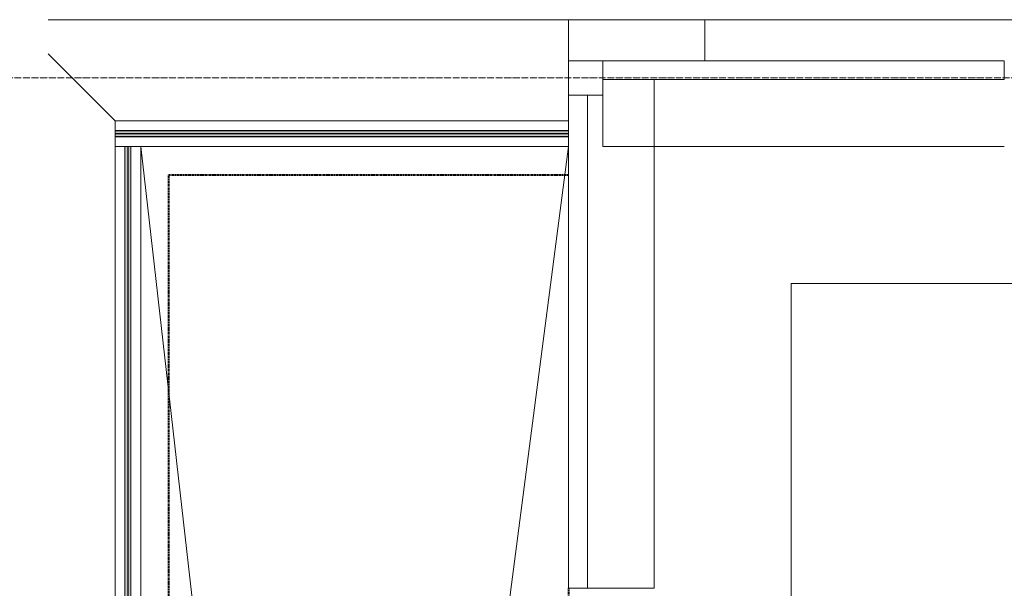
# Model space of a CAD drawing. Header units: millimetres. Extents: x 108703 to 201767, y 7718 to 232073.
# Tile 14 of 43: x 111996 to 114873, y 31610 to 33270. Entities that reach past the tile are written whole.
import ezdxf

# ---------------------------------------------------------------- set-up
doc = ezdxf.new("R2010")
doc.units = ezdxf.units.MM
for name, pattern in [('ADSK_Линия сетки', [25, 20, -2.5, 0, -2.5]), ('Штрих_3_1_5_', [4.5, 3, -1.5]), ('Штриховая_ш3 п1_5', [4.5, 3, -1.5])]:
    doc.linetypes.add(name, pattern=pattern)
doc.layers.add('_Разделитель помещений_', color=4, linetype='Штриховая_ш3 п1_5', lineweight=40, true_color=0x00ffff)
for name, color, linetype, lineweight in [('Балясины', 7, 'Continuous', 30), ('Импосты витража', 7, 'Continuous', 18), ('Колонны', 7, 'Continuous', 18), ('Ограждение', 7, 'Continuous', 18), ('Оси', 7, 'Continuous', 9), ('Панели витража', 7, 'Continuous', 18), ('Перекрытия', 7, 'Continuous', 18), ('Поручни', 7, 'Continuous', 18)]:
    doc.layers.add(name, color=color, linetype=linetype, lineweight=lineweight)

# ---------------------------------------------------------------- blocks, each defined once
blk = doc.blocks.new('135_SLK_K4_AR_rvt-1-МКСС_К4_L25_84_600_')
at = {"layer": '_Разделитель помещений_', "color": 131, "linetype": 'Штрих_3_1_5_', "true_color": 0xaaffff}
for p, q in [((112432.5, 32817.5), (113600, 32817.5)), ((112432.5, 25895), (112432.5, 32817.5)), ((113600, 31610), (113600, 31585))]:
    blk.add_line(p, q, dxfattribs=at)
at = {"layer": 'Перекрытия', "color": 253, "true_color": 0xaaaaaa}
for p, q in [((118550, 32500), (114249.8, 32500)), ((114249.8, 32500), (114249.8, 31575))]:
    blk.add_line(p, q, dxfattribs=at)
blk = doc.blocks.new('System Panel - A_PAN_Glass-7516687-МКСС_К4_L25_84_600_')
at = {"layer": 'Панели витража', "color": 253, "lineweight": 5, "true_color": 0xaaaaaa}
for p, q in [((586.25, 0), (-586.25, 0)), ((-586.25, 0), (-586.25, -55)), ((586.25, -55), (586.25, 0)), ((-586.25, -55), (586.25, -55))]:
    blk.add_line(p, q, dxfattribs=at)
blk = doc.blocks.new('Rectangular Mullion - R_StandardFrame_50Wx250H-7198250-МКСС_К4_L25_84_600_')
at = {"layer": 'Импосты витража', "color": 253, "lineweight": 5, "true_color": 0xaaaaaa}
for p, q in [((113700, 32900), (113700, 33050)), ((114872.5, 32900), (113700, 32900))]:
    blk.add_line(p, q, dxfattribs=at)
blk = doc.blocks.new('System Panel - A_PAN_Glass-7491648-МКСС_К4_L25_84_600_')
at = {"layer": 'Панели витража', "color": 253, "lineweight": 5, "true_color": 0xaaaaaa}
for p, q in [((720, 55), (-720, 55)), ((-720, 55), (-720, 0)), ((720, 0), (720, 55)), ((-720, 0), (720, 0))]:
    blk.add_line(p, q, dxfattribs=at)
blk = doc.blocks.new('Rectangular Mullion - R_StandardFrame_50Wx250H-7197324-МКСС_К4_L25_84_600_')
at = {"layer": 'Импосты витража', "color": 253, "lineweight": 5, "true_color": 0xaaaaaa}
for q in [(113850, 33095), (113655, 31610)]:
    blk.add_line((113850, 31610), q, dxfattribs=at)
blk = doc.blocks.new('Quad Corner Mullion - Q_0_100_-50-7512921-МКСС_К4_L25_84_600_')
at = {"layer": 'Импосты витража', "color": 253, "lineweight": 5, "true_color": 0xaaaaaa}
for p, q in [((0, 100), (-100, 100)), ((-100, 100), (-100, 0)), ((0, 0), (0, 100)), ((-100, 0), (0, 0))]:
    blk.add_line(p, q, dxfattribs=at)
blk = doc.blocks.new('Ограждение - Ограждение-6062969-МКСС_К4_L25_84_600_')
at = {"layer": 'Ограждение', "lineweight": 5}
for points in [[(30850, 17538), (30850, 17546), (29525, 17546), (29525, 17538)], [(30850, 17529), (30850, 17537), (29525, 17537), (29525, 17529)]]:
    blk.add_hatch(color=256, dxfattribs=at).paths.add_polyline_path(points)
at = {"layer": 'Поручни', "color": 253, "lineweight": 5, "true_color": 0xaaaaaa}
for p, q in [((29525, 17575), (30850, 17575)), ((29525, 17546.5), (29525, 17575)), ((29525, 17546.5), (30850, 17546.5)), ((30850, 17546), (29525, 17546)), ((29525, 17546), (29525, 17538)), ((30850, 17538), (30850, 17546)), ((29525, 17537), (29525, 17538)), ((29525, 17538), (30850, 17538)), ((30850, 17537), (29525, 17537)), ((29525, 17537), (29525, 17529)), ((29525, 17529), (30850, 17529)), ((29525, 17528.5), (30850, 17528.5)), ((29525, 17500), (29525, 17528.5)), ((30850, 17529), (30850, 17537)), ((29554, 17500), (29525, 17500)), ((30850, 17500), (29571, 17500))]:
    blk.add_line(p, q, dxfattribs=at)
blk = doc.blocks.new('Ограждение - 18Lx18W-7431883-МКСС_К4_L25_84_600_')
at = {"layer": 'Балясины', "color": 253, "lineweight": 5, "true_color": 0xaaaaaa}
for p, q in [((9, 9), (-9, 9)), ((-9, 9), (-9, -9)), ((9, -9), (9, 9)), ((-9, -9), (9, -9))]:
    blk.add_line(p, q, dxfattribs=at)
blk = doc.blocks.new('Ограждение - Ограждение-6063035-МКСС_К4_L25_84_600_')
at = {"layer": 'Ограждение', "lineweight": 5}
h = blk.add_hatch(color=256, dxfattribs=at)
h.paths.add_polyline_path([(29562, 14300), (29562, 15891), (29554, 15891), (29554, 14300)])
h.paths.add_polyline_path([(29554, 15909), (29562, 15909), (29562, 17500), (29554, 17500), (29554, 15927.6)])
h = blk.add_hatch(color=256, dxfattribs=at)
h.paths.add_polyline_path([(29571, 14300), (29571, 15891), (29563, 15891), (29563, 14300)])
h.paths.add_polyline_path([(29563, 15909), (29571, 15909), (29571, 17500), (29563, 17500), (29563, 15927.6)])
at = {"layer": 'Поручни', "color": 253, "lineweight": 5, "true_color": 0xaaaaaa}
for p, q in [((29525, 17500), (29553.5, 17500)), ((29525, 14300), (29525, 17500)), ((29553.5, 15909), (29553.5, 17500)), ((29562, 17500), (29554, 17500)), ((29554, 17500), (29554, 15909)), ((29562, 15909), (29562, 17500)), ((29571, 17500), (29563, 17500)), ((29563, 17500), (29563, 15909)), ((29571, 15909), (29571, 17500)), ((29571.5, 17500), (29600, 17500)), ((29571.5, 15909), (29571.5, 17500)), ((29600, 17500), (29600, 14300)), ((29553.5, 14300), (29553.5, 15891)), ((29554, 15891), (29554, 14300)), ((29562, 14300), (29562, 15891)), ((29563, 15891), (29563, 14300)), ((29571, 14300), (29571, 15891)), ((29571.5, 14300), (29571.5, 15891)), ((29553.5, 14300), (29525, 14300)), ((29554, 14300), (29562, 14300)), ((29563, 14300), (29562, 14300)), ((29563, 14300), (29571, 14300)), ((29600, 14300), (29571.5, 14300))]:
    blk.add_line(p, q, dxfattribs=at)
at = {"extrusion": (0, 0, -1), "zscale": -1}
blk.add_blockref('Ограждение - 18Lx18W-7431883-МКСС_К4_L25_84_600_', (-29562.5, 15900), dxfattribs=at)
blk = doc.blocks.new('A_OGR_PAN_Отлив - A_OGR_PAN_Отлив-6290073-МКСС_К4_L25_84_600_')
at = {"layer": 'Колонны', "color": 253, "lineweight": 5, "true_color": 0xaaaaaa}
for p in [(450, 120), (-450, 0)]:
    blk.add_line(p, (-450, 120), dxfattribs=at)
blk = doc.blocks.new('135_SLK_K4_AR_FCD_rvt-1-МКСС_К4_L25_84_600_')
at = {"layer": 'Колонны', "color": 253, "lineweight": 5, "true_color": 0xaaaaaa}
for q in [(113600, 33270), (113997.5, 33150)]:
    blk.add_line((113997.5, 33270), q, dxfattribs=at)
at = {"layer": 'Перекрытия', "color": 253, "lineweight": 5, "true_color": 0xaaaaaa}
for p, q in [((112079.2, 33270), (113600, 33270)), ((113600, 33270), (113600, 33150)), ((112079.2, 33170.8), (112275, 32975)), ((112350, 32900), (112922.2, 27890.6)), ((112944.6, 27890), (113600, 32900))]:
    blk.add_line(p, q, dxfattribs=at)
at = {"layer": 'Импосты витража', "color": 253, "lineweight": 5, "true_color": 0xaaaaaa, "rotation": 180}
blk.add_blockref('Quad Corner Mullion - Q_0_100_-50-7512921-МКСС_К4_L25_84_600_', (113600, 33150), dxfattribs=at)
at = {"layer": 'Импосты витража', "color": 253, "lineweight": 5, "true_color": 0xaaaaaa}
for name in ['Rectangular Mullion - R_StandardFrame_50Wx250H-7197324-МКСС_К4_L25_84_600_', 'Rectangular Mullion - R_StandardFrame_50Wx250H-7198250-МКСС_К4_L25_84_600_']:
    blk.add_blockref(name, (0, 0), dxfattribs=at)
at = {"layer": 'Колонны', "color": 253, "lineweight": 5, "true_color": 0xaaaaaa}
blk.add_blockref('A_OGR_PAN_Отлив - A_OGR_PAN_Отлив-6290073-МКСС_К4_L25_84_600_', (114447.5, 33150), dxfattribs=at)
at = {"layer": 'Ограждение', "color": 253, "lineweight": 5, "true_color": 0xaaaaaa}
for name in ['Ограждение - Ограждение-6062969-МКСС_К4_L25_84_600_', 'Ограждение - Ограждение-6063035-МКСС_К4_L25_84_600_']:
    blk.add_blockref(name, (82750, 15400), dxfattribs=at)
at = {"layer": 'Панели витража', "color": 253, "lineweight": 5, "true_color": 0xaaaaaa}
blk.add_blockref('System Panel - A_PAN_Glass-7516687-МКСС_К4_L25_84_600_', (114286.3, 33150), dxfattribs=at)
at = {"layer": 'Панели витража', "color": 253, "lineweight": 5, "true_color": 0xaaaaaa, "rotation": 270}
blk.add_blockref('System Panel - A_PAN_Glass-7491648-МКСС_К4_L25_84_600_', (113600, 32330), dxfattribs=at)

msp = doc.modelspace()

# ---------------------------------------------------------------- linework, layer by layer
at = {"layer": 'Оси', "linetype": 'ADSK_Линия сетки'}
msp.add_line((136800, 33100), (109521, 33100), dxfattribs=at)

# ---------------------------------------------------------------- block references
at = {"lineweight": 5}
for name in ['135_SLK_K4_AR_FCD_rvt-1-МКСС_К4_L25_84_600_', '135_SLK_K4_AR_rvt-1-МКСС_К4_L25_84_600_']:
    msp.add_blockref(name, (0, 0), dxfattribs=at)

doc.saveas('drawing.dxf')
